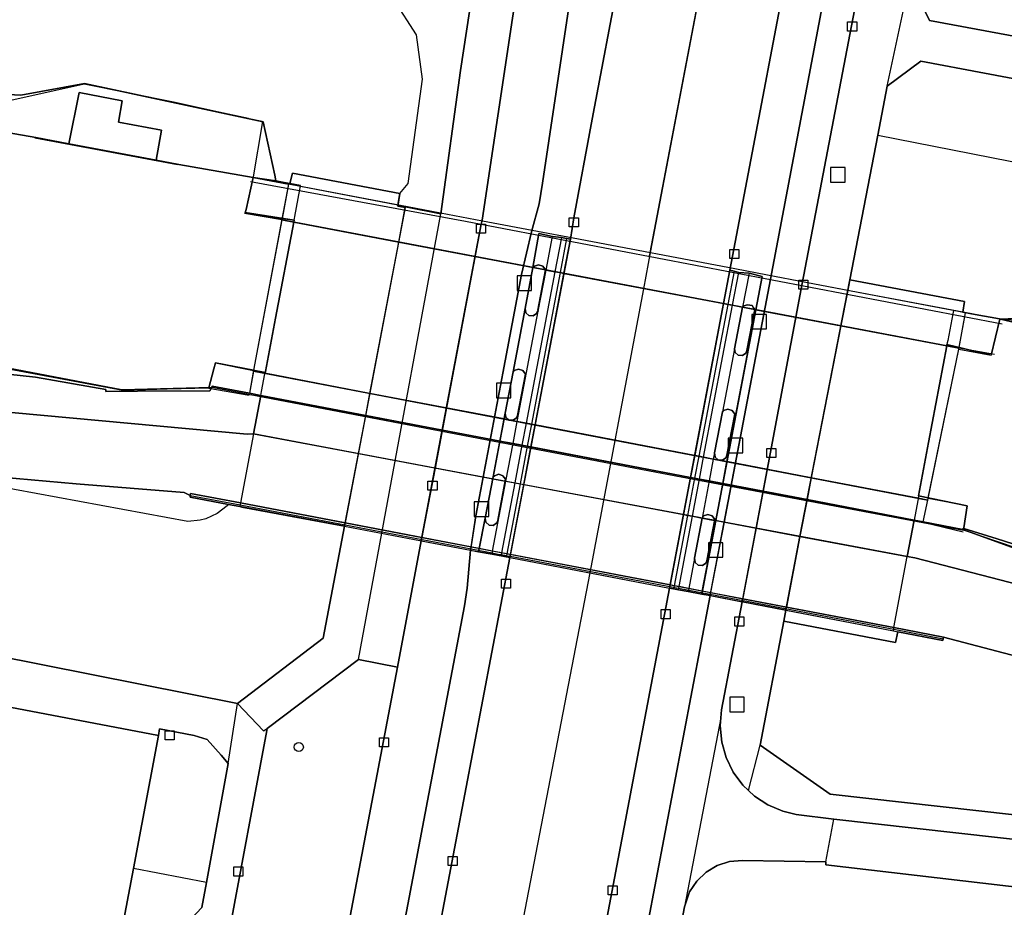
# Model space of a CAD drawing. Header units: metres. Extents: x 108000 to 109000, y 423600 to 424200.
# Tile 82 of 106: x 108889 to 108943, y 423848 to 423897. Entities that reach past the tile are written whole.
import ezdxf

# ---------------------------------------------------------------- set-up
doc = ezdxf.new("R2010")
doc.units = ezdxf.units.M
doc.header["$MEASUREMENT"] = 0
for name, color, linetype in [('Balustrade', 10, 'Continuous'), ('dek', 10, 'Continuous'), ('Erf', 10, 'Continuous'), ('Fietspad', 10, 'Continuous'), ('gesloten verharding', 10, 'Continuous'), ('grasland overig', 10, 'Continuous'), ('groenvoorziening', 10, 'Continuous'), ('Hek', 10, 'Continuous'), ('inspectie- _rioolput', 10, 'Continuous'), ('kolk', 10, 'Continuous'), ('Muur', 10, 'Continuous'), ('open verharding', 10, 'Continuous'), ('overbruggingsdeel', 10, 'Continuous'), ('pand', 10, 'Continuous'), ('Pijler', 10, 'Continuous'), ('rijbaan lokale weg', 10, 'Continuous'), ('spoorbaan', 10, 'Continuous'), ('vegetatieobject', 10, 'Continuous'), ('Voetpad', 10, 'Continuous'), ('Wegmarkering', 10, 'Continuous')]:
    doc.layers.add(name, color=color, linetype=linetype)

# ---------------------------------------------------------------- blocks, each defined once
blk = doc.blocks.new('138_ACAD_1_FMEBLOCK97')
at = {"layer": 'Voetpad', "color": 255}
blk.add_lwpolyline([(-7.92, 3.025), (-19.821, 5.719), (-24.477, 7.239), (-27.973, 8.514), (-30.156, 8.931), (-30.663, 9.027), (-31.039, 7.012), (-30.621, 6.934), (31.039, -9.027)], dxfattribs=at)
blk = doc.blocks.new('138_ACAD_1_FMEBLOCK111')
at = {"layer": 'groenvoorziening', "color": 3}
blk.add_lwpolyline([(-30.472, 8.434), (-30.808, 6.692), (-30.969, 5.889), (-29.889, 3.673), (-20.371, 1.894), (-6.904, -1.07), (10.619, -4.599), (28.905, -8.071), (30.97, -8.434)], dxfattribs=at)

msp = doc.modelspace()

# ---------------------------------------------------------------- linework, layer by layer
at = {"layer": 'Balustrade', "color": 255}
for points in [[(108901.657, 423888.469), (108913.527, 423886.28), (108943.151, 423880.61)], [(108942.733, 423878.93), (108940.773, 423879.273), (108903.382, 423886.353), (108901.331, 423886.718)]]:
    msp.add_lwpolyline(points, dxfattribs=at)
at = {"layer": 'dek', "color": 255}
msp.add_lwpolyline([(108937.921, 423867.764), (108938.298, 423869.779), (108902.225, 423876.661), (108901.821, 423874.533), (108901.097, 423870.722), (108901.077, 423870.618), (108901.059, 423870.524), (108901.186, 423870.492), (108906.433, 423869.518), (108906.854, 423869.44), (108913.811, 423868.112), (108914.993, 423867.886), (108915.982, 423867.708), (108924.796, 423866.015), (108925.014, 423865.975), (108925.284, 423865.926), (108925.83, 423865.827), (108926.569, 423865.693), (108927.033, 423865.608), (108937.152, 423863.653), (108937.169, 423863.746), (108937.187, 423863.838), (108937.921, 423867.764)], dxfattribs=at)
at = {"layer": 'Erf', "color": 52, "true_color": 0xd2d200}
msp.add_line((108899.224, 423849.758), (108895.188, 423850.532), dxfattribs=at)
for points in [[(108899.224, 423849.758), (108900.429, 423856.328), (108900.043, 423856.793), (108899.266, 423857.656), (108898.547, 423857.875), (108896.625, 423858.25), (108896.578, 423857.875), (108895.188, 423850.532)], [(108895.188, 423850.532), (108890.633, 423826.469), (108877.828, 423828.906), (108876.867, 423823.906), (108841.195, 423830.655), (108840.906, 423830.717), (108840.882, 423830.593), (108839.92, 423825.513), (108875.997, 423818.648), (108876.936, 423823.747), (108879.428, 423823.281), (108881.74, 423822.848), (108884.056, 423822.414), (108886.41, 423821.974), (108888.886, 423821.51), (108890.147, 423821.285), (108895.111, 423847.643), (108897.781, 423847.118), (108898.972, 423848.382), (108899.224, 423849.758)]]:
    msp.add_lwpolyline(points, dxfattribs=at)
at = {"layer": 'Fietspad', "color": 255}
for p, q in [((108901.821, 423874.533), (108901.097, 423870.722)), ((108911.845, 423872.653), (108901.821, 423874.533)), ((108911.845, 423872.653), (108911.119, 423868.81)), ((108914.5, 423872.156), (108911.845, 423872.653)), ((108927.806, 423869.661), (108914.5, 423872.156)), ((108901.097, 423870.722), (108911.119, 423868.81)), ((108927.806, 423869.661), (108927.064, 423865.769)), ((108929.577, 423869.329), (108927.806, 423869.661)), ((108928.836, 423865.431), (108929.577, 423869.329)), ((108937.921, 423867.764), (108929.577, 423869.329)), ((108911.119, 423868.81), (108911.085, 423868.633)), ((108911.119, 423868.81), (108913.838, 423868.292)), ((108911.085, 423868.633), (108913.811, 423868.112)), ((108913.811, 423868.112), (108913.838, 423868.292)), ((108913.838, 423868.292), (108927.064, 423865.769)), ((108937.187, 423863.838), (108937.921, 423867.764)), ((108927.064, 423865.769), (108927.033, 423865.608)), ((108927.033, 423865.608), (108928.805, 423865.266)), ((108927.064, 423865.769), (108928.836, 423865.431)), ((108928.805, 423865.266), (108928.836, 423865.431)), ((108928.836, 423865.431), (108937.187, 423863.838)), ((108927.632, 423858.85), (108925.615, 423848.424)), ((108933.429, 423850.895), (108933.865, 423853.265))]:
    msp.add_line(p, q, dxfattribs=at)
for points in [[(108914.5, 423872.156), (108916.619, 423883.339), (108917.174, 423885.703), (108917.596, 423887.241), (108917.787, 423888.39), (108921.501, 423913.251), (108923.515, 423926.733), (108923.65, 423927.637), (108923.674, 423927.799), (108925.607, 423940.652), (108925.878, 423942.449), (108928.944, 423962.834), (108929.69, 423968.009), (108929.872, 423969.214)], [(108948.114, 423966.194), (108947.87, 423964.985), (108947.08, 423960.75), (108946.781, 423958.309), (108946.751, 423949.303), (108946.677, 423947.862), (108946.443, 423946.26), (108945.278, 423941.122), (108944.873, 423939.335), (108944.441, 423937.428), (108943.072, 423933.629), (108937.587, 423919.615), (108936.996, 423917.659), (108936.569, 423915.715), (108935.626, 423910.77), (108935.598, 423910.624), (108933.571, 423900), (108930.368, 423883.083), (108927.806, 423869.661)], [(108929.577, 423869.329), (108930.188, 423872.544), (108932.123, 423882.84), (108938.458, 423916.045), (108938.679, 423917.004), (108939.252, 423918.963), (108945.898, 423936.081), (108946.191, 423937.053), (108946.615, 423938.923), (108947.021, 423940.716), (108948.282, 423946.276), (108948.504, 423948.151), (108948.561, 423949.287), (108948.592, 423954.525), (108948.617, 423958.757), (108948.735, 423959.773), (108949.651, 423964.623), (108949.871, 423965.82)], [(108916.994, 423903.285), (108914.44, 423886.339), (108914.391, 423886.127), (108911.845, 423872.653)], [(108901.821, 423874.533), (108901.48, 423874.518), (108888.467, 423875.726), (108844.47, 423880.14), (108806.701, 423883.945), (108768.696, 423887.808)], [(108768.193, 423883.858), (108769.956, 423883.685), (108770.01, 423883.845), (108773.042, 423883.531), (108780.675, 423882.765), (108806.344, 423880.269), (108824.525, 423878.41), (108834.012, 423877.506), (108835.111, 423877.391), (108836.967, 423877.196), (108846.049, 423876.341), (108871.182, 423873.768), (108887.893, 423872.154), (108892.029, 423871.785), (108897.994, 423871.293), (108898.334, 423871.141), (108898.351, 423871.246), (108901.097, 423870.722)], [(108913.838, 423868.292), (108914.095, 423870.015), (108914.5, 423872.156)], [(108911.085, 423868.633), (108909.765, 423861.647), (108906.392, 423843.84), (108905.597, 423839.579), (108905.156, 423837.266), (108901.452, 423817.709)], [(108904.786, 423819.092), (108908.106, 423836.707), (108913.468, 423865.041), (108913.625, 423866.022), (108913.811, 423868.112)], [(109000, 423851.725), (108938.339, 423867.686), (108937.921, 423867.764)], [(108927.033, 423865.608), (108921.081, 423834.248), (108921.046, 423834.062), (108906.081, 423755.653)], [(108927.632, 423858.85), (108927.67, 423859.293), (108928.805, 423865.266)], [(108937.187, 423863.838), (108939.925, 423863.316), (108988.874, 423850.467), (108992.667, 423849.3)], [(108933.865, 423853.265), (108931.781, 423853.523), (108931.048, 423853.698), (108930.227, 423854.044), (108929.482, 423854.531), (108929.158, 423854.837), (108928.835, 423855.143), (108928.309, 423855.861), (108927.919, 423856.662), (108927.678, 423857.519), (108927.594, 423858.406), (108927.632, 423858.85)], [(108992.667, 423849.3), (108992.892, 423849.166), (108993.166, 423848.854), (108993.303, 423848.462), (108993.283, 423848.048), (108993.109, 423847.672), (108992.806, 423847.388), (108992.419, 423847.239), (108988.243, 423847.173), (108933.865, 423853.265)], [(108925.615, 423848.424), (108925.903, 423849.24), (108926.298, 423849.835), (108926.816, 423850.327), (108927.43, 423850.692), (108928.109, 423850.912), (108928.821, 423850.976), (108933.429, 423850.895)], [(108933.429, 423850.895), (108933.428, 423850.733), (108984.964, 423844.71), (108992.343, 423843.894), (109000, 423843.468)], [(108908.476, 423738.855), (108908.609, 423738.301), (108908.036, 423743.253), (108907.94, 423743.972), (108907.574, 423746.973), (108907.455, 423747.635), (108907.373, 423748.303), (108907.327, 423748.974), (108907.317, 423749.646), (108907.344, 423750.318), (108907.408, 423750.988), (108907.759, 423753.95), (108922.859, 423833.911), (108923.973, 423839.779), (108925.615, 423848.424)]]:
    msp.add_lwpolyline(points, dxfattribs=at)
at = {"layer": 'gesloten verharding', "color": 255}
for p, q in [((108909.796, 423887.179), (108904.416, 423888.2)), ((108903.398, 423886.441), (108904.062, 423886.334)), ((108904.062, 423886.334), (108904.042, 423886.228)), ((108904.042, 423886.228), (108909.84, 423885.13)), ((108908.25, 423876.776), (108909.84, 423885.13)), ((108909.84, 423885.13), (108917.941, 423883.596)), ((108917.979, 423883.589), (108918.333, 423885.448)), ((108918.827, 423885.387), (108918.333, 423885.448)), ((108918.827, 423885.387), (108918.467, 423883.497)), ((108919.103, 423885.334), (108918.746, 423883.444)), ((108919.103, 423885.334), (108918.827, 423885.387)), ((108918.467, 423883.497), (108916.874, 423875.127)), ((108918.746, 423883.444), (108917.165, 423875.072)), ((108917.374, 423875.031), (108918.965, 423883.402)), ((108917.547, 423881.317), (108917.979, 423883.589)), ((108917.941, 423883.596), (108917.979, 423883.589)), ((108917.979, 423883.589), (108918.467, 423883.497)), ((108918.467, 423883.497), (108918.746, 423883.444)), ((108918.746, 423883.444), (108918.965, 423883.402)), ((108918.965, 423883.402), (108927.778, 423881.734)), ((108928.354, 423883.523), (108928.005, 423881.691)), ((108928.269, 423881.641), (108928.614, 423883.457)), ((108928.614, 423883.457), (108928.354, 423883.523)), ((108929.189, 423883.408), (108928.614, 423883.457)), ((108929.189, 423883.408), (108928.817, 423881.537)), ((108934.638, 423882.462), (108934.257, 423880.507)), ((108927.778, 423881.734), (108926.187, 423873.346)), ((108927.778, 423881.734), (108928.005, 423881.691)), ((108916.388, 423875.22), (108917.547, 423881.317)), ((108928.005, 423881.691), (108926.409, 423873.304)), ((108926.676, 423873.253), (108928.269, 423881.641)), ((108927.963, 423873.006), (108929.563, 423881.396)), ((108928.005, 423881.691), (108928.269, 423881.641)), ((108928.269, 423881.641), (108928.817, 423881.537)), ((108928.385, 423879.237), (108928.817, 423881.536)), ((108928.817, 423881.537), (108928.817, 423881.536)), ((108928.817, 423881.536), (108928.818, 423881.537)), ((108928.817, 423881.537), (108928.818, 423881.537)), ((108928.818, 423881.537), (108929.502, 423881.407)), ((108929.502, 423881.407), (108929.563, 423881.396)), ((108929.563, 423881.396), (108934.257, 423880.507)), ((108940.999, 423881.258), (108940.994, 423881.259)), ((108940.994, 423881.259), (108940.994, 423881.259)), ((108940.999, 423881.258), (108940.994, 423881.259)), ((108934.257, 423880.507), (108932.622, 423872.115)), ((108934.257, 423880.507), (108940.099, 423879.401)), ((108928.385, 423879.237), (108927.711, 423875.76)), ((108940.099, 423879.401), (108940.111, 423879.466)), ((108940.111, 423879.466), (108940.779, 423879.308)), ((108902.457, 423877.884), (108902.464, 423877.92)), ((108908.25, 423876.776), (108902.457, 423877.884)), ((108901.597, 423876.781), (108902.225, 423876.661)), ((108902.225, 423876.661), (108901.821, 423874.533)), ((108908.018, 423875.556), (108902.225, 423876.661)), ((108908.018, 423875.556), (108908.25, 423876.776)), ((108915.656, 423875.36), (108908.25, 423876.776)), ((108927.274, 423873.489), (108927.711, 423875.76)), ((108907.616, 423873.446), (108908.018, 423875.556)), ((108915.428, 423874.142), (108908.018, 423875.556)), ((108915.656, 423875.36), (108915.428, 423874.142)), ((108915.917, 423875.31), (108915.656, 423875.36)), ((108915.969, 423875.3), (108915.917, 423875.31)), ((108916.388, 423875.22), (108915.969, 423875.3)), ((108916.156, 423874.003), (108916.388, 423875.22)), ((108916.874, 423875.127), (108916.388, 423875.22)), ((108916.874, 423875.127), (108916.643, 423873.91)), ((108917.165, 423875.072), (108916.874, 423875.127)), ((108917.165, 423875.072), (108916.935, 423873.855)), ((108917.143, 423873.815), (108917.374, 423875.031)), ((108917.374, 423875.031), (108917.165, 423875.072)), ((108926.187, 423873.346), (108917.374, 423875.031)), ((108901.821, 423874.533), (108901.097, 423870.722)), ((108901.821, 423874.533), (108907.616, 423873.446)), ((108916.156, 423874.003), (108915.428, 423874.142)), ((108915.76, 423871.919), (108916.156, 423874.003)), ((108916.643, 423873.91), (108916.156, 423874.003)), ((108916.643, 423873.91), (108916.246, 423871.828)), ((108916.935, 423873.855), (108916.542, 423871.773)), ((108916.935, 423873.855), (108916.643, 423873.91)), ((108916.747, 423871.734), (108917.143, 423873.815)), ((108917.143, 423873.815), (108916.935, 423873.855)), ((108925.957, 423872.133), (108917.143, 423873.815)), ((108906.888, 423869.617), (108907.616, 423873.446)), ((108907.616, 423873.446), (108915.724, 423871.926)), ((108926.187, 423873.346), (108925.957, 423872.133)), ((108926.409, 423873.304), (108926.178, 423872.091)), ((108926.409, 423873.304), (108926.187, 423873.346)), ((108926.676, 423873.253), (108926.409, 423873.304)), ((108926.445, 423872.04), (108926.676, 423873.253)), ((108927.21, 423873.15), (108926.676, 423873.253)), ((108927.21, 423873.15), (108926.982, 423871.938)), ((108927.274, 423873.489), (108927.21, 423873.15)), ((108927.963, 423873.006), (108927.21, 423873.15)), ((108927.732, 423871.795), (108927.963, 423873.006)), ((108932.622, 423872.115), (108927.963, 423873.006)), ((108915.027, 423868.065), (108915.76, 423871.919)), ((108915.724, 423871.926), (108915.76, 423871.919)), ((108915.76, 423871.919), (108916.246, 423871.828)), ((108925.957, 423872.133), (108925.567, 423870.08)), ((108926.178, 423872.091), (108925.788, 423870.039)), ((108926.178, 423872.091), (108925.957, 423872.133)), ((108926.056, 423869.989), (108926.445, 423872.04)), ((108926.445, 423872.04), (108926.178, 423872.091)), ((108926.982, 423871.938), (108926.445, 423872.04)), ((108926.982, 423871.938), (108926.597, 423869.888)), ((108927.732, 423871.795), (108926.982, 423871.938)), ((108932.622, 423872.115), (108932.387, 423870.907)), ((108938.524, 423870.987), (108932.622, 423872.115)), ((108916.246, 423871.828), (108915.513, 423867.972)), ((108916.542, 423871.773), (108915.813, 423867.915)), ((108916.014, 423867.877), (108916.747, 423871.734)), ((108916.246, 423871.828), (108916.542, 423871.773)), ((108916.542, 423871.773), (108916.747, 423871.734)), ((108916.747, 423871.734), (108925.567, 423870.08)), ((108927.342, 423869.748), (108927.732, 423871.795)), ((108932.387, 423870.907), (108927.732, 423871.795)), ((108938.298, 423869.779), (108932.387, 423870.907)), ((108938.548, 423871.117), (108938.524, 423870.987)), ((108901.059, 423870.524), (108906.854, 423869.44)), ((108906.888, 423869.617), (108901.097, 423870.722)), ((108925.567, 423870.08), (108924.83, 423866.195)), ((108925.788, 423870.039), (108925.048, 423866.153)), ((108925.317, 423866.102), (108926.056, 423869.989)), ((108925.567, 423870.08), (108925.788, 423870.039)), ((108925.788, 423870.039), (108926.056, 423869.989)), ((108926.056, 423869.989), (108926.597, 423869.887)), ((108926.171, 423867.669), (108926.597, 423869.887)), ((108926.597, 423869.887), (108926.597, 423869.888)), ((108926.597, 423869.887), (108927.284, 423869.758)), ((108926.6, 423865.857), (108927.342, 423869.748)), ((108927.284, 423869.758), (108927.342, 423869.748)), ((108927.342, 423869.748), (108931.991, 423868.876)), ((108937.921, 423867.764), (108938.298, 423869.779)), ((108938.298, 423869.779), (108938.804, 423869.683)), ((108906.854, 423869.44), (108906.888, 423869.617)), ((108914.281, 423868.207), (108906.888, 423869.617)), ((108931.991, 423868.876), (108931.246, 423864.971)), ((108931.991, 423868.876), (108937.921, 423867.764)), ((108914.281, 423868.207), (108914.245, 423868.029)), ((108915.027, 423868.065), (108914.281, 423868.207)), ((108914.245, 423868.029), (108914.993, 423867.886)), ((108914.993, 423867.886), (108915.027, 423868.065)), ((108914.993, 423867.886), (108915.982, 423867.708)), ((108914.993, 423867.886), (108915.49, 423867.854)), ((108915.513, 423867.972), (108915.027, 423868.065)), ((108915.513, 423867.972), (108915.49, 423867.854)), ((108915.49, 423867.854), (108915.791, 423867.799)), ((108915.813, 423867.915), (108915.513, 423867.972)), ((108915.813, 423867.915), (108915.791, 423867.799)), ((108915.791, 423867.799), (108915.982, 423867.708)), ((108916.014, 423867.877), (108915.813, 423867.915)), ((108915.982, 423867.708), (108916.014, 423867.877)), ((108915.982, 423867.708), (108924.796, 423866.015)), ((108924.83, 423866.195), (108916.014, 423867.877)), ((108926.171, 423867.669), (108925.862, 423865.998)), ((108937.187, 423863.838), (108937.921, 423867.764)), ((108924.83, 423866.195), (108924.796, 423866.015)), ((108924.796, 423866.015), (108925.014, 423865.975)), ((108925.048, 423866.153), (108924.83, 423866.195)), ((108925.048, 423866.153), (108925.014, 423865.975)), ((108925.014, 423865.975), (108925.284, 423865.926)), ((108925.317, 423866.102), (108925.048, 423866.153)), ((108925.284, 423865.926), (108925.317, 423866.102)), ((108925.862, 423865.998), (108925.317, 423866.102)), ((108925.862, 423865.998), (108925.83, 423865.827)), ((108926.6, 423865.857), (108925.862, 423865.998)), ((108925.284, 423865.926), (108925.83, 423865.827)), ((108925.83, 423865.827), (108926.569, 423865.693)), ((108926.569, 423865.693), (108926.6, 423865.857)), ((108931.246, 423864.971), (108926.6, 423865.857)), ((108931.246, 423864.971), (108931.213, 423864.8)), ((108937.187, 423863.838), (108931.246, 423864.971)), ((108931.213, 423864.8), (108937.152, 423863.653)), ((108937.152, 423863.653), (108937.402, 423863.605))]:
    msp.add_line(p, q, dxfattribs=at)
for points in [[(108909.796, 423887.179), (108909.911, 423887.814), (108903.98, 423888.935), (108903.835, 423888.365)], [(108903.835, 423888.365), (108903.425, 423888.443), (108903.053, 423888.514), (108901.81, 423888.699), (108901.409, 423886.935), (108901.371, 423886.766), (108903.398, 423886.441)], [(108904.416, 423888.2), (108903.751, 423888.326), (108903.398, 423886.441)], [(108904.416, 423888.2), (108904.426, 423888.252), (108903.835, 423888.365)], [(108904.062, 423886.334), (108904.082, 423886.439), (108904.102, 423886.545), (108904.385, 423888.034), (108904.405, 423888.142), (108904.416, 423888.2)], [(108909.84, 423885.13), (108910.202, 423887.034), (108909.784, 423887.114), (108909.796, 423887.179)], [(108934.638, 423882.462), (108932.327, 423882.904), (108930.198, 423883.308), (108928.393, 423883.651), (108919.469, 423885.344), (108917.497, 423885.718), (108914.46, 423886.294), (108912.151, 423886.732), (108910.329, 423887.078), (108909.796, 423887.179)], [(108904.042, 423886.228), (108903.037, 423880.938), (108902.757, 423879.464), (108902.477, 423877.991), (108902.464, 423877.92)], [(108903.398, 423886.441), (108903.389, 423886.392), (108903.382, 423886.353), (108904.042, 423886.228)], [(108918.333, 423885.448), (108917.582, 423885.6), (108917.254, 423883.73), (108917.345, 423883.803), (108917.551, 423883.873), (108917.796, 423883.8), (108917.941, 423883.598), (108917.941, 423883.596)], [(108918.965, 423883.402), (108919.323, 423885.286), (108919.103, 423885.334)], [(108917.941, 423883.596), (108917.515, 423881.377), (108917.547, 423881.317)], [(108928.354, 423883.523), (108928.13, 423883.589), (108927.778, 423881.734)], [(108929.563, 423881.396), (108929.914, 423883.238), (108929.189, 423883.408)], [(108940.994, 423881.259), (108941.08, 423881.847), (108934.753, 423883.051), (108934.638, 423882.462)], [(108940.994, 423881.259), (108934.82, 423882.427), (108934.638, 423882.462)], [(108917.547, 423881.317), (108917.485, 423881.277), (108917.448, 423881.191), (108917.258, 423881.056), (108917.025, 423881.071), (108916.853, 423881.228), (108916.818, 423881.459), (108916.154, 423877.963), (108916.223, 423878.03), (108916.46, 423878.109), (108916.697, 423878.032), (108916.842, 423877.83), (108916.406, 423875.559), (108916.348, 423875.423), (108916.158, 423875.288), (108915.969, 423875.3)], [(108929.502, 423881.407), (108929.504, 423881.404), (108929.069, 423879.138), (108929.01, 423878.999), (108928.821, 423878.864), (108928.588, 423878.878), (108928.416, 423879.035), (108928.385, 423879.237)], [(108928.818, 423881.537), (108928.891, 423881.604), (108929.098, 423881.674), (108929.362, 423881.623), (108929.435, 423881.5), (108929.502, 423881.407)], [(108940.994, 423881.259), (108940.464, 423881.355), (108940.446, 423881.257), (108940.429, 423881.166), (108940.154, 423879.7), (108940.13, 423879.572), (108940.111, 423879.466)], [(108940.779, 423879.308), (108942.56, 423878.887), (108943.033, 423880.874), (108943.087, 423880.876), (108943.015, 423880.889), (108941.661, 423881.14), (108940.999, 423881.258)], [(108940.779, 423879.308), (108941.137, 423881.232), (108940.999, 423881.258)], [(108938.548, 423871.117), (108938.824, 423872.591), (108939.1, 423874.066), (108940.099, 423879.401)], [(108940.099, 423879.401), (108940.773, 423879.273), (108940.779, 423879.308)], [(108902.464, 423877.92), (108899.719, 423878.454), (108899.634, 423878.124), (108899.365, 423877.083), (108899.502, 423877.087), (108899.549, 423877.171), (108901.597, 423876.781)], [(108902.457, 423877.884), (108901.82, 423878.006), (108901.597, 423876.781)], [(108902.225, 423876.661), (108902.246, 423876.774), (108902.265, 423876.873), (108902.45, 423877.849), (108902.457, 423877.884)], [(108927.711, 423875.76), (108927.78, 423875.826), (108928.016, 423875.906), (108928.253, 423875.83), (108928.398, 423875.628), (108927.962, 423873.357), (108927.904, 423873.221), (108927.714, 423873.086), (108927.481, 423873.101), (108927.309, 423873.259), (108927.274, 423873.489)], [(108915.917, 423875.31), (108915.753, 423875.461), (108915.718, 423875.691), (108915.656, 423875.36)], [(108915.969, 423875.3), (108915.925, 423875.303), (108915.917, 423875.31)], [(108915.428, 423874.142), (108915.056, 423872.16), (108915.125, 423872.226), (108915.361, 423872.306), (108915.598, 423872.23), (108915.744, 423872.028), (108915.724, 423871.926)], [(108915.724, 423871.926), (108915.308, 423869.757), (108915.25, 423869.621), (108915.06, 423869.486), (108914.827, 423869.501), (108914.655, 423869.658), (108914.62, 423869.889), (108914.281, 423868.207)], [(108901.097, 423870.722), (108898.351, 423871.246), (108898.334, 423871.141), (108898.317, 423871.036), (108900.439, 423870.633), (108901.059, 423870.524)], [(108932.387, 423870.907), (108931.991, 423868.876), (108931.991, 423868.876)], [(108938.524, 423870.987), (108938.517, 423870.951), (108938.336, 423869.98), (108938.298, 423869.779)], [(108938.804, 423869.683), (108939.051, 423870.886), (108938.524, 423870.987)], [(108938.804, 423869.683), (108940.988, 423869.266), (108940.998, 423869.328), (108941.038, 423869.315), (108941.043, 423869.345), (108941.232, 423870.564), (108938.548, 423871.117)], [(108901.097, 423870.722), (108901.077, 423870.618), (108901.059, 423870.524)], [(108901.059, 423870.524), (108901.186, 423870.492), (108906.433, 423869.518), (108906.854, 423869.44)], [(108927.284, 423869.758), (108926.857, 423867.532), (108926.801, 423867.401), (108926.611, 423867.266), (108926.378, 423867.281), (108926.206, 423867.438), (108926.171, 423867.669)], [(108926.597, 423869.888), (108926.675, 423870.006), (108926.911, 423870.086), (108927.149, 423870.01), (108927.294, 423869.808), (108927.284, 423869.758)], [(108906.854, 423869.44), (108913.811, 423868.112), (108914.245, 423868.029)], [(108914.245, 423868.029), (108914.245, 423868.029), (108914.993, 423867.886)], [(108926.569, 423865.693), (108927.033, 423865.608), (108931.213, 423864.8)], [(108931.213, 423864.8), (108931.213, 423864.8), (108931.097, 423864.195), (108937.277, 423863.008), (108937.402, 423863.605)], [(108937.152, 423863.653), (108937.169, 423863.746), (108937.187, 423863.838)], [(108937.402, 423863.605), (108939.883, 423863.133), (108939.904, 423863.225), (108939.925, 423863.316), (108937.187, 423863.838)]]:
    msp.add_lwpolyline(points, dxfattribs=at)
at = {"layer": 'grasland overig', "color": 3, "true_color": 0x00f000}
for points in [[(108878.508, 423892.873), (108889.804, 423890.91), (108891.621, 423890.566), (108892.199, 423893.391), (108894.576, 423892.941), (108894.374, 423891.753), (108896.74, 423891.316), (108896.453, 423889.653), (108897.695, 423889.418), (108901.81, 423888.699), (108903.053, 423888.514), (108902.998, 423888.823), (108902.363, 423891.775), (108902.295, 423891.789), (108902.295, 423891.79), (108901.592, 423891.94), (108901.548, 423891.949), (108892.487, 423893.887), (108888.984, 423893.252), (108886.836, 423893.35)], [(109000, 423870.71), (108972.521, 423875.769), (108955.569, 423878.782), (108945.305, 423880.76), (108943.229, 423880.849), (108943.168, 423880.861), (108943.087, 423880.876), (108943.033, 423880.874), (108943.23, 423880.837), (108952.704, 423878.559), (108965.096, 423876.171), (108966.39, 423876.4), (108967.774, 423876.239), (108970.275, 423875.365), (108976.731, 423874.547), (108979.643, 423874.025), (108982.048, 423873.101), (108984.339, 423872.417), (108991.472, 423870.893), (109000, 423869.254)]]:
    msp.add_lwpolyline(points, dxfattribs=at)
at = {"layer": 'groenvoorziening', "color": 3}
for points in [[(108909.911, 423887.814), (108909.784, 423887.114), (108910.202, 423887.034), (108910.212, 423887.084), (108912.168, 423886.686), (108913.248, 423894.601), (108914.781, 423904.635), (108914.747, 423904.641), (108908.74, 423905.74), (108899.262, 423907.473), (108897.477, 423907.799), (108879.147, 423911.07), (108878.724, 423908.568), (108879.956, 423908.31), (108882.924, 423907.808), (108881.922, 423901.515)], [(108909.911, 423887.814), (108910.367, 423888.373), (108911.146, 423894.132), (108910.818, 423896.573), (108909.594, 423898.52), (108907.356, 423900.199), (108905.088, 423901.134), (108901.851, 423901.493), (108894.948, 423901.408), (108885.236, 423901.521), (108881.922, 423901.515)], [(108852.855, 423899.334), (108879.043, 423894.517), (108886.836, 423893.35), (108888.984, 423893.252), (108892.487, 423893.887), (108901.548, 423891.949), (108901.592, 423891.94), (108902.295, 423891.79), (108902.295, 423891.789), (108902.363, 423891.775), (108902.998, 423888.823), (108903.053, 423888.514), (108903.425, 423888.443), (108903.835, 423888.365), (108903.98, 423888.935), (108909.911, 423887.814)], [(109000, 423883.183), (108997.611, 423883.611), (108979.105, 423887.151), (108961.857, 423890.628), (108948.21, 423893.298), (108947.555, 423893.436), (108945.693, 423893.803), (108938.67, 423895.115), (108936.815, 423893.75), (108936.293, 423891.043)], [(108936.293, 423891.043), (108934.753, 423883.051), (108941.08, 423881.847), (108940.994, 423881.259), (108941.661, 423881.14), (108943.015, 423880.889), (108943.087, 423880.876), (108943.168, 423880.861), (108943.229, 423880.849), (108945.305, 423880.76), (108955.569, 423878.782), (108972.521, 423875.769), (109000, 423870.71)], [(108936.293, 423891.043), (108946.692, 423889), (108999.956, 423879.398), (109000, 423879.39)], [(108841.868, 423882.461), (108887.56, 423877.916), (108889.786, 423877.665), (108893.666, 423876.993), (108893.66, 423876.886), (108895.42, 423876.89), (108899.408, 423876.919), (108899.502, 423877.087), (108899.365, 423877.083), (108897.058, 423877.02), (108896.493, 423877.004), (108894.611, 423876.952), (108846.33, 423885.948)], [(108900.439, 423870.633), (108898.317, 423871.036), (108898.334, 423871.141), (108897.994, 423871.293), (108892.029, 423871.785), (108887.893, 423872.154), (108871.182, 423873.768), (108846.049, 423876.341), (108836.967, 423877.196), (108836.759, 423875.835)], [(108900.439, 423870.633), (108900.377, 423870.571), (108899.823, 423870.143), (108899.188, 423869.853), (108898.886, 423869.772), (108898.191, 423869.703), (108887.419, 423871.679), (108836.759, 423875.835)], [(108879.174, 423863.795), (108883.963, 423862.917), (108884.799, 423862.849), (108900.936, 423859.638), (108905.67, 423863.246), (108906.854, 423869.44), (108901.059, 423870.524), (108900.439, 423870.633)], [(109000, 423857.518), (108985.174, 423860.142), (108949.715, 423866.592), (108944.621, 423868.191), (108942.88, 423868.737), (108941.038, 423869.315), (108940.998, 423869.328), (108940.988, 423869.266), (108944.484, 423867.991), (108949.14, 423866.471), (108961.04, 423863.777), (109000, 423853.739)], [(108939.925, 423863.316), (108939.904, 423863.225), (108939.883, 423863.133), (108937.402, 423863.605), (108937.277, 423863.008), (108931.097, 423864.195), (108929.795, 423857.344), (108933.662, 423854.645), (108988.497, 423848.481), (108988.874, 423850.467), (108939.925, 423863.316)], [(108909.765, 423861.647), (108907.628, 423862.069), (108902.573, 423858.274), (108902.552, 423858.163), (108900.414, 423846.624), (108900.349, 423846.531), (108900.252, 423846.538), (108900.082, 423845.529), (108900.088, 423845.342), (108900.168, 423845.156), (108900.314, 423845.016), (108900.502, 423844.941), (108905.101, 423844.053), (108906.392, 423843.84), (108909.765, 423861.647)], [(109000, 423843.468), (108992.343, 423843.894), (108984.964, 423844.71), (108933.428, 423850.733), (108933.429, 423850.895), (108928.821, 423850.976), (108928.109, 423850.912), (108927.43, 423850.692), (108926.816, 423850.327), (108926.298, 423849.835), (108925.903, 423849.24), (108925.615, 423848.424), (108923.973, 423839.779)]]:
    msp.add_lwpolyline(points, dxfattribs=at)
at = {"layer": 'Hek', "color": 30}
for p, q in [((108892.487, 423893.887), (108902.363, 423891.775)), ((108889.748, 423890.898), (108897.62, 423889.418)), ((108898.334, 423871.141), (108901.077, 423870.618)), ((108937.169, 423863.746), (108939.904, 423863.225))]:
    msp.add_line(p, q, dxfattribs=at)
for points in [[(108774.224, 423915.489), (108779.176, 423914.825), (108781.64, 423914.37), (108783.863, 423913.143), (108786.021, 423911.899), (108793.487, 423910.462), (108840.228, 423901.64), (108857.867, 423898.415), (108880.368, 423894.136), (108887.583, 423892.778), (108892.48, 423893.872), (108897.404, 423892.882), (108902.319, 423891.785), (108901.788, 423888.618)], [(108771.223, 423902.369), (108780.907, 423899.752), (108792.965, 423896.788), (108800.601, 423894.973), (108807.984, 423893.204), (108811.672, 423892.385), (108821.509, 423890.647), (108828.908, 423889.193), (108838.674, 423887.264), (108841.142, 423886.858), (108843.597, 423886.472), (108846.07, 423886.025), (108848.511, 423885.586), (108863.286, 423882.851), (108873.11, 423881.013), (108880.668, 423879.593), (108887.9, 423878.267), (108894.554, 423876.991), (108899.527, 423877.126)], [(108899.502, 423877.087), (108894.611, 423876.952), (108810.447, 423892.633), (108780.95, 423899.659), (108778.515, 423900.325), (108771.169, 423902.27)], [(109000, 423871.004), (108993.614, 423872.149), (108988.651, 423873.061), (108986.169, 423873.468), (108978.857, 423874.826), (108971.408, 423876.196), (108961.577, 423877.883), (108954.171, 423879.281), (108945.324, 423880.967), (108943.033, 423880.874)], [(108899.527, 423877.126), (108904.429, 423876.18), (108914.252, 423874.3), (108924.078, 423872.423), (108933.909, 423870.563), (108941.026, 423869.211)], [(108901.077, 423870.618), (108915.008, 423867.966), (108915.49, 423867.854), (108915.791, 423867.799), (108915.995, 423867.778), (108937.169, 423863.746)], [(109000, 423857.352), (108997.97, 423857.723), (108990.589, 423859.055), (108983.246, 423860.434), (108978.313, 423861.332), (108973.353, 423862.18), (108968.46, 423863.143), (108958.615, 423864.979), (108951.235, 423866.367), (108948.745, 423866.866), (108946.32, 423867.438), (108943.949, 423868.22), (108941.026, 423869.211)]]:
    msp.add_lwpolyline(points, dxfattribs=at)
at = {"layer": 'inspectie- _rioolput', "color": 30}
for p, q in [((108934.489, 423889.243), (108933.689, 423889.243)), ((108933.689, 423889.243), (108933.689, 423888.443)), ((108934.489, 423888.443), (108934.489, 423889.243)), ((108933.689, 423888.443), (108934.489, 423888.443)), ((108917.173, 423883.26), (108916.373, 423883.26)), ((108916.373, 423883.26), (108916.373, 423882.46)), ((108917.173, 423882.46), (108917.173, 423883.26)), ((108916.373, 423882.46), (108917.173, 423882.46)), ((108930.143, 423881.139), (108929.343, 423881.139)), ((108929.343, 423881.139), (108929.343, 423880.339)), ((108930.143, 423880.339), (108930.143, 423881.139)), ((108929.343, 423880.339), (108930.143, 423880.339)), ((108916.038, 423877.332), (108915.238, 423877.332)), ((108915.238, 423877.332), (108915.238, 423876.532)), ((108916.038, 423876.532), (108916.038, 423877.332)), ((108915.238, 423876.532), (108916.038, 423876.532)), ((108928.838, 423874.293), (108928.038, 423874.293)), ((108928.038, 423874.293), (108928.038, 423873.493)), ((108928.838, 423873.493), (108928.838, 423874.293)), ((108928.038, 423873.493), (108928.838, 423873.493)), ((108914.807, 423870.783), (108914.007, 423870.783)), ((108914.007, 423870.783), (108914.007, 423869.983)), ((108914.807, 423869.983), (108914.807, 423870.783)), ((108914.007, 423869.983), (108914.807, 423869.983)), ((108927.738, 423868.527), (108926.938, 423868.527)), ((108926.938, 423868.527), (108926.938, 423867.727)), ((108927.738, 423867.727), (108927.738, 423868.527)), ((108926.938, 423867.727), (108927.738, 423867.727)), ((108928.916, 423859.995), (108928.116, 423859.995)), ((108928.116, 423859.995), (108928.116, 423859.195)), ((108928.916, 423859.195), (108928.916, 423859.995)), ((108928.116, 423859.195), (108928.916, 423859.195))]:
    msp.add_line(p, q, dxfattribs=at)
at = {"layer": 'kolk', "color": 30, "true_color": 0xf07a00}
for p, q in [((108934.629, 423896.787), (108934.629, 423897.287)), ((108934.629, 423897.287), (108935.129, 423897.287)), ((108935.129, 423897.287), (108935.129, 423896.787)), ((108935.129, 423896.787), (108934.629, 423896.787)), ((108914.141, 423885.627), (108914.141, 423886.127)), ((108914.141, 423886.127), (108914.641, 423886.127)), ((108914.641, 423886.127), (108914.641, 423885.627)), ((108919.259, 423885.974), (108919.259, 423886.474)), ((108919.259, 423886.474), (108919.759, 423886.474)), ((108919.759, 423886.474), (108919.759, 423885.974)), ((108914.641, 423885.627), (108914.141, 423885.627)), ((108919.759, 423885.974), (108919.259, 423885.974)), ((108928.125, 423884.225), (108928.125, 423884.725)), ((108928.125, 423884.725), (108928.625, 423884.725)), ((108928.625, 423884.725), (108928.625, 423884.225)), ((108928.625, 423884.225), (108928.125, 423884.225)), ((108931.938, 423882.533), (108931.938, 423883.033)), ((108931.938, 423883.033), (108932.438, 423883.033)), ((108932.438, 423883.033), (108932.438, 423882.533)), ((108932.438, 423882.533), (108931.938, 423882.533)), ((108930.163, 423873.236), (108930.163, 423873.736)), ((108930.163, 423873.736), (108930.663, 423873.736)), ((108930.663, 423873.736), (108930.663, 423873.236)), ((108930.663, 423873.236), (108930.163, 423873.236)), ((108911.457, 423871.431), (108911.457, 423871.931)), ((108911.457, 423871.931), (108911.957, 423871.931)), ((108911.957, 423871.931), (108911.957, 423871.431)), ((108911.957, 423871.431), (108911.457, 423871.431)), ((108915.508, 423866.018), (108915.508, 423866.518)), ((108915.508, 423866.518), (108916.008, 423866.518)), ((108916.008, 423866.518), (108916.008, 423866.018)), ((108916.008, 423866.018), (108915.508, 423866.018)), ((108924.323, 423864.332), (108924.323, 423864.832)), ((108924.323, 423864.832), (108924.823, 423864.832)), ((108924.823, 423864.332), (108924.323, 423864.332)), ((108924.823, 423864.832), (108924.823, 423864.332)), ((108928.402, 423863.925), (108928.402, 423864.425)), ((108928.402, 423864.425), (108928.902, 423864.425)), ((108928.902, 423864.425), (108928.902, 423863.925)), ((108928.902, 423863.925), (108928.402, 423863.925)), ((108896.943, 423857.639), (108896.943, 423858.139)), ((108896.943, 423858.139), (108897.443, 423858.139)), ((108897.443, 423858.139), (108897.443, 423857.639)), ((108897.443, 423857.639), (108896.943, 423857.639)), ((108908.771, 423857.247), (108908.771, 423857.747)), ((108908.771, 423857.747), (108909.271, 423857.747)), ((108909.271, 423857.247), (108908.771, 423857.247)), ((108909.271, 423857.747), (108909.271, 423857.247)), ((108912.572, 423850.691), (108912.572, 423851.191)), ((108912.572, 423851.191), (108913.072, 423851.191)), ((108913.072, 423851.191), (108913.072, 423850.691)), ((108900.741, 423850.118), (108900.741, 423850.618)), ((108900.741, 423850.618), (108901.241, 423850.618)), ((108901.241, 423850.618), (108901.241, 423850.118)), ((108913.072, 423850.691), (108912.572, 423850.691)), ((108901.241, 423850.118), (108900.741, 423850.118)), ((108921.404, 423849.072), (108921.404, 423849.572)), ((108921.404, 423849.572), (108921.904, 423849.572)), ((108921.904, 423849.572), (108921.904, 423849.072)), ((108921.904, 423849.072), (108921.404, 423849.072))]:
    msp.add_line(p, q, dxfattribs=at)
at = {"layer": 'Muur', "color": 12, "true_color": 0xd20000}
for p, q in [((108901.81, 423888.699), (108903.751, 423888.326)), ((108901.371, 423886.766), (108903.389, 423886.392)), ((108943.23, 423880.837), (108941.137, 423881.232)), ((108940.761, 423879.208), (108942.56, 423878.887)), ((108901.829, 423878.053), (108899.719, 423878.454)), ((108899.361, 423877.068), (108901.579, 423876.684)), ((108941.232, 423870.564), (108939.069, 423870.976)), ((108938.8, 423869.665), (108941.01, 423869.133))]:
    msp.add_line(p, q, dxfattribs=at)
at = {"layer": 'open verharding', "color": 255}
msp.add_lwpolyline([(108896.453, 423889.653), (108896.74, 423891.316), (108894.374, 423891.753), (108894.576, 423892.941), (108892.199, 423893.391), (108891.621, 423890.566), (108896.453, 423889.653)], dxfattribs=at)
at = {"layer": 'overbruggingsdeel', "color": 255}
msp.add_lwpolyline([(108938.804, 423869.683), (108939.069, 423870.976), (108940.761, 423879.208), (108941.137, 423881.232), (108934.82, 423882.427), (108932.327, 423882.904), (108930.198, 423883.308), (108928.393, 423883.651), (108919.469, 423885.344), (108917.497, 423885.718), (108914.46, 423886.294), (108912.151, 423886.732), (108910.329, 423887.078), (108903.751, 423888.326), (108903.389, 423886.392), (108901.829, 423878.053), (108901.597, 423876.781), (108902.225, 423876.661), (108938.298, 423869.779), (108938.804, 423869.683)], dxfattribs=at)
at = {"layer": 'pand', "color": 1}
msp.add_lwpolyline([(108895.188, 423850.532), (108896.578, 423857.875), (108883.32, 423860.406), (108879.453, 423839.875), (108881.141, 423839.562), (108880.07, 423833.969), (108848.648, 423839.906), (108849.203, 423842.812), (108843.703, 423843.875), (108841.195, 423830.655), (108876.867, 423823.906), (108877.828, 423828.906), (108890.633, 423826.469), (108895.188, 423850.532)], dxfattribs=at)
at = {"layer": 'Pijler', "color": 1, "true_color": 0xf00000}
for points in [[(108917.941, 423883.598), (108917.796, 423883.8), (108917.551, 423883.873), (108917.345, 423883.803), (108917.254, 423883.73), (108916.818, 423881.459), (108916.853, 423881.228), (108917.025, 423881.071), (108917.258, 423881.056), (108917.448, 423881.191), (108917.485, 423881.277), (108917.547, 423881.317), (108917.515, 423881.377), (108917.941, 423883.598)], [(108929.504, 423881.404), (108929.435, 423881.5), (108929.362, 423881.623), (108929.098, 423881.674), (108928.891, 423881.604), (108928.817, 423881.536), (108928.385, 423879.237), (108928.416, 423879.035), (108928.588, 423878.878), (108928.821, 423878.864), (108929.01, 423878.999), (108929.069, 423879.138), (108929.504, 423881.404)], [(108916.842, 423877.83), (108916.697, 423878.032), (108916.46, 423878.109), (108916.223, 423878.03), (108916.154, 423877.963), (108915.718, 423875.691), (108915.753, 423875.461), (108915.925, 423875.303), (108916.158, 423875.288), (108916.348, 423875.423), (108916.406, 423875.559), (108916.842, 423877.83)], [(108928.398, 423875.628), (108928.253, 423875.83), (108928.016, 423875.906), (108927.78, 423875.826), (108927.711, 423875.76), (108927.274, 423873.489), (108927.309, 423873.259), (108927.481, 423873.101), (108927.714, 423873.086), (108927.904, 423873.221), (108927.962, 423873.357), (108928.398, 423875.628)], [(108915.744, 423872.028), (108915.598, 423872.23), (108915.361, 423872.306), (108915.125, 423872.226), (108915.056, 423872.16), (108914.62, 423869.889), (108914.655, 423869.658), (108914.827, 423869.501), (108915.06, 423869.486), (108915.25, 423869.621), (108915.308, 423869.757), (108915.744, 423872.028)], [(108927.294, 423869.808), (108927.149, 423870.01), (108926.911, 423870.086), (108926.675, 423870.006), (108926.597, 423869.888), (108926.171, 423867.669), (108926.206, 423867.438), (108926.378, 423867.281), (108926.611, 423867.266), (108926.801, 423867.401), (108926.857, 423867.532), (108927.294, 423869.808)]]:
    msp.add_lwpolyline(points, dxfattribs=at)
at = {"layer": 'rijbaan lokale weg', "color": 255}
for p, q in [((108915.982, 423867.708), (108920.388, 423866.856)), ((108920.388, 423866.856), (108924.796, 423866.015))]:
    msp.add_line(p, q, dxfattribs=at)
for points in [[(108933.888, 423968.667), (108933.818, 423967.447), (108933.794, 423966.551), (108933.504, 423963.897), (108930.094, 423942.923), (108929.956, 423942.09), (108929.657, 423940.287), (108929.573, 423939.838), (108927.213, 423927.271), (108926.999, 423926.134), (108924.47, 423912.812), (108922.045, 423900), (108920.53, 423891.917), (108919.509, 423886.474), (108919.323, 423885.286), (108915.982, 423867.708)], [(108924.796, 423866.015), (108928.13, 423883.589), (108930.888, 423898.092), (108933.316, 423911.039), (108933.344, 423911.188), (108934.557, 423917.494), (108934.753, 423918.332), (108944.801, 423961.345), (108945.366, 423963.838), (108945.734, 423965.459), (108946.209, 423966.571)], [(108936.871, 423953.38), (108930.51, 423920.237), (108923.748, 423884.656), (108923.352, 423882.557), (108920.388, 423866.856)], [(108915.982, 423867.708), (108910.013, 423836.346), (108907.22, 423821.858), (108904.158, 423805.61), (108903.957, 423804.687), (108903.408, 423801.761), (108902.23, 423796.17), (108900.897, 423790.614), (108899.403, 423785.032), (108897.339, 423778.378), (108892.689, 423763.649), (108892.447, 423762.767), (108891.34, 423758.9), (108890.743, 423756.309), (108889.912, 423752.201), (108889.868, 423751.862), (108889.084, 423747.974), (108889.037, 423747.783), (108884.184, 423722.323)], [(108920.388, 423866.856), (108914.807, 423837.937), (108914.323, 423835.427), (108906.002, 423792.314), (108905.936, 423791.833), (108901.463, 423773.254)], [(108897.175, 423719.78), (108897.894, 423723.726), (108897.974, 423724.167), (108900.979, 423740.419), (108901.51, 423743.402), (108901.851, 423745.203), (108901.89, 423745.401), (108902.608, 423749.286), (108904.812, 423761.209), (108908.875, 423782.528), (108910.45, 423790.723), (108918.802, 423834.44), (108918.846, 423834.672), (108924.796, 423866.015)]]:
    msp.add_lwpolyline(points, dxfattribs=at)
at = {"layer": 'spoorbaan', "color": 255}
msp.add_line((108940.099, 423879.401), (108904.042, 423886.228), dxfattribs=at)
for points in [[(108769.15, 423903.832), (108769.169, 423903.829), (108771.425, 423903.333), (108771.169, 423902.27), (108778.515, 423900.325), (108780.95, 423899.659), (108790.067, 423897.487), (108793.746, 423896.611), (108793.764, 423896.607), (108810.447, 423892.633), (108830.276, 423888.939), (108846.33, 423885.948), (108894.611, 423876.952), (108896.493, 423877.004), (108897.058, 423877.02), (108899.365, 423877.083), (108899.634, 423878.124), (108899.719, 423878.454), (108901.827, 423878.044)], [(108904.042, 423886.228), (108904.062, 423886.334), (108901.371, 423886.766), (108901.409, 423886.935), (108901.81, 423888.699), (108897.695, 423889.418), (108896.453, 423889.653), (108891.621, 423890.566), (108889.804, 423890.91), (108878.508, 423892.873), (108875.566, 423893.62), (108874.076, 423894.217), (108872.824, 423894.378), (108870.21, 423894.168), (108865.061, 423894.902), (108843.35, 423899.234)], [(108904.042, 423886.228), (108903.382, 423886.353), (108901.829, 423878.053), (108901.827, 423878.044)], [(108901.827, 423878.044), (108902.464, 423877.92), (108902.477, 423877.991), (108902.757, 423879.464), (108903.037, 423880.938), (108904.042, 423886.228)], [(109000, 423869.254), (108991.472, 423870.893), (108984.339, 423872.417), (108982.048, 423873.101), (108979.643, 423874.025), (108976.731, 423874.547), (108970.275, 423875.365), (108967.774, 423876.239), (108966.39, 423876.4), (108965.096, 423876.171), (108952.704, 423878.559), (108943.23, 423880.837), (108943.033, 423880.874), (108942.56, 423878.887), (108940.111, 423879.466), (108940.099, 423879.401)], [(108940.099, 423879.401), (108939.1, 423874.066), (108938.824, 423872.591), (108938.548, 423871.117), (108939.076, 423871.008)], [(108939.076, 423871.008), (108940.761, 423879.208), (108940.773, 423879.273), (108940.099, 423879.401)], [(108901.827, 423878.044), (108901.82, 423878.006), (108939.051, 423870.886), (108939.069, 423870.976), (108939.076, 423871.008)], [(108939.076, 423871.008), (108941.232, 423870.564), (108941.043, 423869.345), (108941.038, 423869.315), (108942.88, 423868.737), (108944.621, 423868.191), (108949.715, 423866.592), (108985.174, 423860.142), (109000, 423857.518)]]:
    msp.add_lwpolyline(points, dxfattribs=at)
at = {"layer": 'vegetatieobject', "color": 3}
msp.add_circle((108904.324, 423857.241), 0.25, dxfattribs=at)
at = {"layer": 'Voetpad', "color": 255}
for p, q in [((108936.815, 423893.75), (108938.061, 423899.591)), ((108913.811, 423868.112), (108914.245, 423868.029)), ((108927.033, 423865.608), (108926.569, 423865.693)), ((108931.213, 423864.8), (108928.805, 423865.266)), ((108902.573, 423858.274), (108907.628, 423862.069)), ((108900.429, 423856.328), (108900.936, 423859.638)), ((108929.158, 423854.837), (108929.795, 423857.344))]:
    msp.add_line(p, q, dxfattribs=at)
for points in [[(108946.615, 423938.923), (108946.191, 423937.053), (108945.898, 423936.081), (108939.252, 423918.963), (108938.679, 423917.004), (108938.458, 423916.045), (108932.123, 423882.84), (108930.188, 423872.544), (108928.805, 423865.266)], [(108914.245, 423868.029), (108914.62, 423869.889), (108915.056, 423872.16), (108915.718, 423875.691), (108916.154, 423877.963), (108916.818, 423881.459), (108917.254, 423883.73), (108917.582, 423885.6), (108918.333, 423885.448), (108918.827, 423885.387), (108919.103, 423885.334), (108919.323, 423885.286), (108919.509, 423886.474), (108920.53, 423891.917), (108922.045, 423900), (108924.47, 423912.812), (108921.501, 423913.251), (108917.787, 423888.39), (108917.596, 423887.241), (108917.174, 423885.703), (108916.619, 423883.339), (108914.095, 423870.015), (108913.811, 423868.112)], [(108933.316, 423911.039), (108930.888, 423898.092), (108928.13, 423883.589), (108928.354, 423883.523), (108928.614, 423883.457), (108929.189, 423883.408), (108929.914, 423883.238), (108926.569, 423865.693)], [(108927.033, 423865.608), (108930.368, 423883.083), (108933.571, 423900), (108935.598, 423910.624)], [(108907.628, 423862.069), (108909.765, 423861.647), (108911.085, 423868.633), (108914.391, 423886.127), (108914.44, 423886.339), (108916.994, 423903.285), (108917.057, 423903.975), (108916.961, 423904.661), (108916.71, 423905.307), (108916.372, 423905.815), (108915.881, 423906.308), (108915.45, 423906.594), (108915.034, 423906.729)], [(108914.747, 423904.641), (108914.781, 423904.635), (108913.248, 423894.601), (108912.168, 423886.686)], [(109000, 423885.267), (108997.935, 423885.631), (108979.649, 423889.103), (108962.126, 423892.632), (108948.659, 423895.596), (108939.141, 423897.375), (108938.061, 423899.591)], [(108936.815, 423893.75), (108938.67, 423895.115), (108945.693, 423893.803), (108947.555, 423893.436), (108948.21, 423893.298), (108961.857, 423890.628), (108979.105, 423887.151), (108997.611, 423883.611), (109000, 423883.183)], [(108931.213, 423864.8), (108931.991, 423868.876), (108934.753, 423883.051), (108936.293, 423891.043), (108936.815, 423893.75)], [(108768.696, 423887.808), (108806.701, 423883.945), (108844.47, 423880.14), (108888.467, 423875.726), (108901.48, 423874.518), (108901.821, 423874.533), (108902.225, 423876.661), (108901.597, 423876.781), (108899.549, 423877.171), (108899.502, 423877.087), (108899.408, 423876.919), (108895.42, 423876.89), (108893.66, 423876.886), (108893.666, 423876.993), (108889.786, 423877.665), (108887.56, 423877.916), (108841.868, 423882.461)], [(108912.168, 423886.686), (108910.212, 423887.084), (108910.202, 423887.034), (108906.854, 423869.44), (108905.67, 423863.246), (108900.936, 423859.638)], [(108907.628, 423862.069), (108908.915, 423869.047), (108912.168, 423886.686)], [(108913.811, 423868.112), (108913.625, 423866.022), (108913.468, 423865.041), (108908.106, 423836.707), (108910.013, 423836.346), (108915.982, 423867.708), (108915.791, 423867.799), (108915.49, 423867.854), (108914.993, 423867.886), (108914.245, 423868.029)], [(108926.569, 423865.693), (108925.83, 423865.827), (108925.284, 423865.926), (108925.014, 423865.975), (108924.796, 423866.015), (108918.846, 423834.672), (108918.802, 423834.44), (108921.046, 423834.062), (108921.081, 423834.248), (108927.033, 423865.608)], [(108928.805, 423865.266), (108927.67, 423859.293), (108927.632, 423858.85), (108927.594, 423858.406), (108927.678, 423857.519), (108927.919, 423856.662), (108928.309, 423855.861), (108928.835, 423855.143), (108929.158, 423854.837)], [(108929.795, 423857.344), (108931.097, 423864.195), (108931.213, 423864.8)], [(108900.936, 423859.638), (108884.799, 423862.849), (108883.963, 423862.917)], [(108883.487, 423861.166), (108883.32, 423860.406), (108896.578, 423857.875), (108896.625, 423858.25), (108898.547, 423857.875), (108899.266, 423857.656), (108900.043, 423856.793), (108900.429, 423856.328)], [(108900.936, 423859.638), (108902.381, 423858.13), (108902.573, 423858.274)], [(108900.429, 423856.328), (108899.224, 423849.758), (108898.972, 423848.382), (108897.781, 423847.118), (108897.817, 423847.034), (108900.414, 423846.624), (108902.552, 423858.163), (108902.573, 423858.274)], [(108929.158, 423854.837), (108929.482, 423854.531), (108930.227, 423854.044), (108931.048, 423853.698), (108931.781, 423853.523), (108933.865, 423853.265), (108988.243, 423847.173), (108992.419, 423847.239), (108992.806, 423847.388), (108993.109, 423847.672), (108993.283, 423848.048), (108993.303, 423848.462), (108993.166, 423848.854), (108992.892, 423849.166), (108992.667, 423849.3), (108988.874, 423850.467), (108988.497, 423848.481), (108933.662, 423854.645), (108929.795, 423857.344)]]:
    msp.add_lwpolyline(points, dxfattribs=at)
at = {"layer": 'Wegmarkering', "color": 255}
for p, q in [((108923.73, 423884.559), (108930.51, 423920.237)), ((108923.691, 423884.355), (108923.71, 423884.454)), ((108923.71, 423884.454), (108923.73, 423884.559))]:
    msp.add_line(p, q, dxfattribs=at)

# ---------------------------------------------------------------- block references
at = {"layer": 'groenvoorziening', "color": 3}
msp.add_blockref('138_ACAD_1_FMEBLOCK111', (108969.03, 423893.702), dxfattribs=at)
at = {"layer": 'Voetpad', "color": 255}
msp.add_blockref('138_ACAD_1_FMEBLOCK97', (108968.961, 423860.752), dxfattribs=at)

doc.saveas('drawing.dxf')
